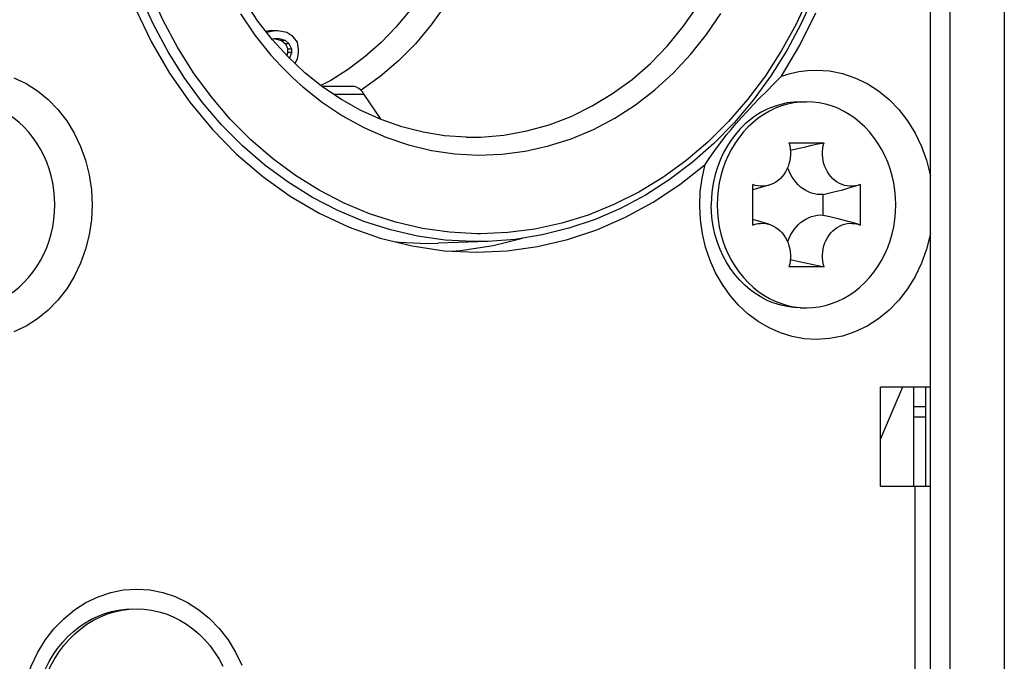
# Model space of a CAD drawing. Extents: x 0 to 420, y 0 to 297.
# Tile 97 of 124: x 274.37 to 279.34, y 165.31 to 168.55. Entities that reach past the tile are written whole.
import ezdxf

# ---------------------------------------------------------------- set-up
doc = ezdxf.new("R2010")
doc.units = 0
doc.header["$LTSCALE"] = 23.1
doc.layers.get('0').update_dxf_attribs({"linetype": 'CONTINUOUS'})
doc.layers.add('02___PRT_ALL_AXES', color=7, linetype='CONTINUOUS')
doc.layers.add('AXES', color=7, linetype='CONTINUOUS')

msp = doc.modelspace()

# ---------------------------------------------------------------- linework, layer by layer
at = {"color": 7, "linetype": 'CONTINUOUS'}
for p, q in [((278.965396, 160.850458), (278.965396, 171.730458)), ((279.065396, 160.850458), (279.065396, 171.730458)), ((279.338601, 171.730458), (279.338601, 160.850458)), ((275.639293, 168.490458), (275.612918, 168.485521)), ((275.613827, 168.481947), (275.659293, 168.490458)), ((275.639293, 168.490458), (275.672283, 168.490458)), ((275.672283, 168.490458), (275.71775, 168.481947)), ((275.71775, 168.481947), (275.74373, 168.464926)), ((275.652798, 168.447904), (275.643982, 168.445594)), ((275.678779, 168.447904), (275.652798, 168.447904)), ((275.658779, 168.447904), (275.691254, 168.439394)), ((275.711254, 168.439394), (275.678779, 168.447904)), ((275.711254, 168.439394), (275.691254, 168.439394)), ((275.691254, 168.439394), (275.71074, 168.422372)), ((275.73074, 168.422372), (275.711254, 168.439394)), ((275.74373, 168.464926), (275.769711, 168.430883)), ((275.769711, 168.430883), (275.776206, 168.396841)), ((275.71074, 168.422372), (275.72373, 168.396841)), ((275.73074, 168.422372), (275.71074, 168.422372)), ((275.72373, 168.379819), (275.72373, 168.396841)), ((275.74373, 168.396841), (275.72373, 168.396841)), ((275.74373, 168.396841), (275.73074, 168.422372)), ((275.74373, 168.379819), (275.74373, 168.396841)), ((275.776206, 168.396841), (275.776206, 168.379819)), ((275.72373, 168.379819), (275.717756, 168.364162)), ((275.74373, 168.379819), (275.72373, 168.379819)), ((275.732172, 168.349528), (275.74373, 168.379819)), ((275.769711, 168.345777), (275.758844, 168.324418)), ((275.776206, 168.379819), (275.769711, 168.345777)), ((276.189545, 168.258086), (276.092575, 168.188487)), ((276.048971, 168.208363), (275.894911, 168.208363)), ((276.109152, 168.16809), (275.953834, 168.16809)), ((276.193957, 168.040281), (276.109152, 168.16809)), ((278.3404, 168.130458), (278.308274, 168.129128)), ((278.3104, 168.130458), (278.3404, 168.130458)), ((276.107109, 168.000665), (276.218147, 167.95174)), ((278.251894, 167.923863), (278.428906, 167.923863)), ((278.068983, 167.50826), (278.068983, 167.712655)), ((278.150353, 167.708874), (278.068983, 167.685293)), ((278.611817, 167.712655), (278.600686, 167.708876)), ((278.611817, 167.712655), (278.611817, 167.50826)), ((278.425303, 167.558911), (278.425303, 167.662004)), ((278.150353, 167.512041), (278.068983, 167.535622)), ((278.410087, 167.559115), (278.425303, 167.558911)), ((278.600687, 167.512041), (278.55375, 167.525607)), ((278.600686, 167.512039), (278.611817, 167.50826)), ((276.69567, 167.464428), (276.676564, 167.464542)), ((276.42567, 167.415694), (276.48261, 167.416725)), ((276.732731, 167.425424), (276.482611, 167.416688)), ((276.676019, 167.424434), (276.656554, 167.42455)), ((276.732731, 167.425424), (276.676019, 167.424434)), ((278.428906, 167.297052), (278.251894, 167.297052)), ((278.258641, 167.333957), (278.302636, 167.324224)), ((278.308274, 167.091787), (278.3404, 167.090458)), ((278.3104, 167.090458), (278.3404, 167.090458)), ((278.825277, 166.690458), (278.714271, 166.428944)), ((278.714271, 166.190458), (278.714271, 166.690458)), ((278.965396, 166.690458), (278.714271, 166.690458)), ((278.880537, 166.690458), (278.880537, 166.190458)), ((278.940537, 166.590458), (278.880537, 166.590458)), ((278.714271, 166.190458), (278.965396, 166.190458)), ((278.887477, 166.190458), (278.887477, 163.206548))]:
    msp.add_line(p, q, dxfattribs=at)
at = {"color": 3, "linetype": 'CONTINUOUS'}
msp.add_line((278.940537, 166.690458), (278.940537, 166.190458), dxfattribs=at)
at = {"color": 2, "linetype": 'CONTINUOUS'}
msp.add_line((278.880537, 166.540458), (278.940537, 166.540458), dxfattribs=at)
at = {"color": 7, "linetype": 'CONTINUOUS'}
for points in [[(276.676564, 167.464542), (276.539042, 167.472155), (276.403116, 167.491437), (276.268399, 167.522496), (276.136054, 167.565009), (276.006855, 167.618852), (275.881576, 167.68354), (275.761143, 167.75864), (275.645879, 167.843864), (275.536158, 167.939027), (275.432758, 168.043394), (275.336421, 168.156423), (275.247626, 168.277359), (275.166991, 168.405515), (275.094844, 168.540152), (275.03164, 168.680555), (274.97763, 168.825965), (274.933157, 168.975669), (274.898407, 169.128803), (274.873654, 169.284573), (274.858965, 169.442064)], [(276.670783, 168.915458), (276.641013, 168.842758), (276.583932, 168.728577), (276.518956, 168.620168), (276.446521, 168.518256), (276.367113, 168.423524), (276.281262, 168.336607), (276.189545, 168.258086)], [(276.656554, 167.42455), (276.516896, 167.432241), (276.378123, 167.451921), (276.241005, 167.483483), (276.106303, 167.526749), (275.974767, 167.581481), (275.847126, 167.647374), (275.72409, 167.724061), (275.606343, 167.811118), (275.494538, 167.908059), (275.389298, 168.014347), (275.291205, 168.129392), (275.200806, 168.252553), (275.118603, 168.383147), (275.045051, 168.520448), (274.980561, 168.663694)], [(276.623653, 167.951762), (276.514131, 167.959202), (276.405567, 167.976541), (276.298598, 168.003644), (276.193862, 168.040314), (276.091994, 168.086294), (275.993565, 168.141296), (275.899148, 168.204971), (275.80927, 168.276945), (275.724417, 168.356828), (275.645172, 168.444066), (275.572081, 168.538008), (275.505468, 168.638189)], [(278.352213, 168.662529), (278.287862, 168.522799), (278.214656, 168.389011), (278.133058, 168.261843), (278.043442, 168.142041), (277.946359, 168.030211), (277.842251, 167.927027), (277.73182, 167.833038), (277.615774, 167.748935), (277.49453, 167.674969), (277.368415, 167.611473), (277.238402, 167.558892), (277.105297, 167.517747), (276.969926, 167.488146), (276.833521, 167.470408), (276.69567, 167.464428)], [(278.377077, 168.666229), (278.313671, 168.525107), (278.241445, 168.389707), (278.160797, 168.260778), (278.072162, 168.139015), (277.976034, 168.025087), (277.872961, 167.919626), (277.763468, 167.823157), (277.64811, 167.736169), (277.527535, 167.659151), (277.402417, 167.592527), (277.273419, 167.536639), (277.141235, 167.491781), (277.006575, 167.458187), (276.870161, 167.43603), (276.732731, 167.425424)], [(274.956275, 168.597257), (275.03562, 168.431989), (275.126913, 168.275159), (275.229367, 168.127807), (275.342359, 167.991109), (275.46496, 167.865936), (275.596382, 167.753325), (275.735583, 167.653953), (275.881634, 167.568689), (276.033409, 167.497994), (276.189863, 167.442545), (276.34982, 167.402575), (276.511565, 167.378604), (276.67567, 167.370458)], [(276.350265, 168.609458), (276.338133, 168.592247), (276.268549, 168.507716), (276.193466, 168.429624), (276.11336, 168.358386), (276.028649, 168.294488), (275.939856, 168.238263), (275.890005, 168.212292)], [(276.623653, 167.951762), (276.69732, 167.95232), (276.813363, 167.962189), (276.928492, 167.98304), (277.04179, 168.014738), (277.152372, 168.05703), (277.259459, 168.109585), (277.362255, 168.171955), (277.460143, 168.243699), (277.552463, 168.324268), (277.638761, 168.413217), (277.718589, 168.510104), (277.791363, 168.614263)], [(278.214307, 168.259345), (278.307044, 168.415852), (278.387403, 168.579669)], [(275.483969, 168.574677), (275.557191, 168.467451), (275.638031, 168.366542)], [(276.218147, 167.95174), (276.332205, 167.913212), (276.448406, 167.885197), (276.565696, 167.867964), (276.683897, 167.861513), (276.802899, 167.865956), (276.921439, 167.881227), (277.038439, 167.907405), (277.153229, 167.944164), (277.264998, 167.991347), (277.373091, 168.048522), (277.476772, 168.115381), (277.575469, 168.191398), (277.668528, 168.276146), (277.755458, 168.369026), (277.835689, 168.469522), (277.908801, 168.576959)], [(275.638031, 168.366542), (275.663514, 168.337871), (275.689564, 168.309922), (275.71619, 168.282688), (275.743368, 168.256192), (275.771076, 168.230456), (275.799321, 168.205474)], [(278.214307, 168.259345), (278.257429, 168.272899), (278.301151, 168.282603), (278.345475, 168.288456), (278.3904, 168.290458)], [(278.3904, 168.290458), (278.456729, 168.286091), (278.521422, 168.273414), (278.58487, 168.252268), (278.645899, 168.223124), (278.703686, 168.186201), (278.757571, 168.142104), (278.806791, 168.091259), (278.850822, 168.034425), (278.889007, 167.972212), (278.92098, 167.905493), (278.946219, 167.83503), (278.964533, 167.761768), (278.965396, 167.755884)], [(274.341345, 168.252268), (274.402374, 168.223124), (274.460162, 168.186201), (274.514046, 168.142104), (274.563267, 168.091259), (274.607298, 168.034425), (274.645483, 167.972212), (274.677456, 167.905493), (274.702694, 167.83503), (274.721009, 167.761768), (274.732036, 167.686583), (274.735773, 167.610449), (274.732034, 167.534315), (274.721005, 167.459131), (274.70269, 167.38587), (274.67745, 167.315407), (274.645475, 167.248689), (274.607288, 167.186476), (274.563255, 167.129643), (274.514033, 167.078799), (274.460146, 167.034703), (274.402358, 166.997782), (274.341332, 166.968642)], [(277.828447, 167.813792), (277.848668, 167.843648), (277.869454, 167.873391), (277.890786, 167.902847), (277.91288, 167.932181), (277.935856, 167.961478), (277.959919, 167.990923), (277.985193, 168.020676), (278.011949, 168.051003), (278.040393, 168.082188), (278.070732, 168.114455), (278.103167, 168.148086), (278.137826, 168.183283), (278.174932, 168.220388), (278.214307, 168.259345)], [(275.799321, 168.205474), (275.897323, 168.127723), (275.999794, 168.059517), (276.107109, 168.000665)], [(276.109152, 168.16809), (276.10017, 168.18015), (276.090706, 168.190112), (276.0807, 168.198018), (276.07033, 168.203748), (276.059773, 168.207183), (276.048971, 168.208363)], [(274.547209, 167.610458), (274.546051, 167.647648), (274.542625, 167.684461), (274.536913, 167.72099), (274.528967, 167.756958), (274.518811, 167.792177), (274.506513, 167.826473), (274.49212, 167.859665), (274.47572, 167.891591), (274.457382, 167.922079), (274.437215, 167.950985), (274.415306, 167.978149), (274.391781, 168.003447), (274.366747, 168.026735), (274.340344, 168.047909), (274.312695, 168.066846), (274.283951, 168.083466), (274.254249, 168.097667), (274.223749, 168.109394), (274.1926, 168.118569), (274.160965, 168.125165), (274.129002, 168.129128), (274.096875, 168.130458)], [(278.3104, 168.130458), (278.276746, 168.129004), (278.243281, 168.12465), (278.210191, 168.11742), (278.177662, 168.107355), (278.145875, 168.094512), (278.115008, 168.078961), (278.085233, 168.060791), (278.056718, 168.040102), (278.029622, 168.01701), (278.004096, 167.991645), (277.980282, 167.964147), (277.958315, 167.934672), (277.938317, 167.903384), (277.9204, 167.870458), (277.904664, 167.836077), (277.891197, 167.800435), (277.880074, 167.76373), (277.871358, 167.726168), (277.865097, 167.68796), (277.861326, 167.649317), (277.860067, 167.610458)], [(278.308274, 168.129128), (278.276311, 168.125165), (278.244676, 168.118569), (278.213526, 168.109394), (278.183026, 168.097667), (278.153325, 168.083466), (278.12458, 168.066846), (278.096931, 168.047909), (278.070528, 168.026735), (278.045494, 168.003447), (278.021969, 167.978149), (278.000061, 167.950985), (277.979893, 167.922079), (277.961556, 167.891591), (277.945156, 167.859665), (277.930762, 167.826473), (277.918464, 167.792177), (277.908308, 167.756958), (277.900363, 167.72099), (277.89465, 167.684461), (277.891224, 167.647648), (277.890067, 167.610458)], [(278.790733, 167.610458), (278.789576, 167.647648), (278.786149, 167.684461), (278.780437, 167.72099), (278.772491, 167.756958), (278.762335, 167.792177), (278.750037, 167.826473), (278.735644, 167.859665), (278.719244, 167.891591), (278.700907, 167.922079), (278.680739, 167.950985), (278.65883, 167.978149), (278.635305, 168.003447), (278.610272, 168.026735), (278.583868, 168.047909), (278.55622, 168.066846), (278.527475, 168.083466), (278.497774, 168.097667), (278.467273, 168.109394), (278.436124, 168.118569), (278.404489, 168.125165), (278.372526, 168.129128), (278.3404, 168.130458)], [(278.251894, 167.923863), (278.255593, 167.908999), (278.258071, 167.893913), (278.259332, 167.878523), (278.259367, 167.863074), (278.258165, 167.847766), (278.255743, 167.832643), (278.252085, 167.817746), (278.247264, 167.803295), (278.241337, 167.789516), (278.234334, 167.776434), (278.226271, 167.7641), (278.217251, 167.752657), (278.207342, 167.742242), (278.19666, 167.732932), (278.185331, 167.724846), (278.173398, 167.718001), (278.160883, 167.712435), (278.150353, 167.708877)], [(278.258641, 167.886958), (278.302636, 167.896691), (278.335276, 167.90383), (278.367183, 167.910737), (278.398398, 167.917415), (278.428906, 167.923863)], [(278.600686, 167.708876), (278.598944, 167.708384), (278.585879, 167.705522), (278.572552, 167.704067), (278.559172, 167.704027), (278.545915, 167.705414), (278.532819, 167.708211), (278.519917, 167.712435), (278.507402, 167.718001), (278.495469, 167.724846), (278.484139, 167.732932), (278.473458, 167.742242), (278.463549, 167.752657), (278.454529, 167.7641), (278.446466, 167.776434), (278.439463, 167.789516), (278.433536, 167.803295), (278.428715, 167.817746), (278.425057, 167.832643), (278.422634, 167.847766), (278.421433, 167.863074), (278.421468, 167.878523), (278.422729, 167.893913), (278.425207, 167.908999), (278.428906, 167.923863)], [(276.67567, 167.370458), (276.830588, 167.377715), (276.983494, 167.399097), (277.134864, 167.434742), (277.283269, 167.484237), (277.427736, 167.547394), (277.567366, 167.623674), (277.700783, 167.712398), (277.828447, 167.813792)], [(278.3904, 166.930458), (278.328851, 166.93421), (278.268609, 166.945159), (278.209355, 166.963423), (278.152049, 166.988644), (278.09737, 167.020651), (278.045847, 167.058995), (277.998087, 167.103361), (277.954545, 167.153175), (277.915764, 167.207981), (277.882085, 167.26711), (277.853957, 167.329984), (277.831594, 167.395871), (277.815331, 167.464099), (277.805247, 167.533899), (277.801551, 167.604535), (277.804181, 167.675237), (277.813147, 167.744863), (277.828447, 167.813792)], [(278.425303, 167.662004), (278.410087, 167.6618), (278.395014, 167.663054), (278.380032, 167.665777), (278.365299, 167.669933), (278.35092, 167.675508), (278.336993, 167.682448), (278.323621, 167.690719), (278.310892, 167.700251), (278.298902, 167.710989), (278.28773, 167.722844), (278.277462, 167.735745), (278.268163, 167.74959), (278.259909, 167.764288), (278.252745, 167.779729), (278.246735, 167.79581), (278.24565, 167.799542)], [(278.150353, 167.708877), (278.147981, 167.708211), (278.134885, 167.705414), (278.121627, 167.704027), (278.108248, 167.704067), (278.094921, 167.705522), (278.081856, 167.708384), (278.068983, 167.712655)], [(278.425303, 167.662004), (278.458982, 167.670194), (278.491616, 167.678475), (278.523198, 167.686837), (278.55375, 167.695308), (278.600687, 167.708874)], [(274.096875, 167.090458), (274.129002, 167.091787), (274.160965, 167.09575), (274.1926, 167.102346), (274.223749, 167.111521), (274.254249, 167.123248), (274.283951, 167.137449), (274.312695, 167.154069), (274.340344, 167.173006), (274.366747, 167.19418), (274.391781, 167.217468), (274.415306, 167.242766), (274.437215, 167.26993), (274.457382, 167.298836), (274.47572, 167.329324), (274.49212, 167.36125), (274.506513, 167.394442), (274.518811, 167.428738), (274.528967, 167.463957), (274.536913, 167.499925), (274.542625, 167.536454), (274.546051, 167.573267), (274.547209, 167.610458)], [(278.3104, 167.090458), (278.276746, 167.091912), (278.243281, 167.096266), (278.210191, 167.103495), (278.177662, 167.11356), (278.145875, 167.126403), (278.115008, 167.141954), (278.085233, 167.160124), (278.056718, 167.180813), (278.029622, 167.203905), (278.004096, 167.229271), (277.980282, 167.256768), (277.958315, 167.286243), (277.938317, 167.317531), (277.9204, 167.350458), (277.904664, 167.384838), (277.891197, 167.42048), (277.880074, 167.457185), (277.871358, 167.494747), (277.865097, 167.532956), (277.861326, 167.571598), (277.860067, 167.610458)], [(277.890067, 167.610458), (277.891224, 167.573267), (277.89465, 167.536454), (277.900363, 167.499925), (277.908308, 167.463957), (277.918464, 167.428738), (277.930762, 167.394442), (277.945156, 167.36125), (277.961556, 167.329324), (277.979893, 167.298836), (278.000061, 167.26993), (278.021969, 167.242766), (278.045494, 167.217468), (278.070528, 167.19418), (278.096931, 167.173006), (278.12458, 167.154069), (278.153325, 167.137449), (278.183026, 167.123248), (278.213526, 167.111521), (278.244676, 167.102346), (278.276311, 167.09575), (278.308274, 167.091787)], [(278.3404, 167.090458), (278.372526, 167.091787), (278.404489, 167.09575), (278.436124, 167.102346), (278.467273, 167.111521), (278.497774, 167.123248), (278.527475, 167.137449), (278.55622, 167.154069), (278.583868, 167.173006), (278.610272, 167.19418), (278.635305, 167.217468), (278.65883, 167.242766), (278.680739, 167.26993), (278.700907, 167.298836), (278.719244, 167.329324), (278.735644, 167.36125), (278.750037, 167.394442), (278.762335, 167.428738), (278.772491, 167.463957), (278.780437, 167.499925), (278.786149, 167.536454), (278.789576, 167.573267), (278.790733, 167.610458)], [(278.24565, 167.421373), (278.246735, 167.425105), (278.252745, 167.441187), (278.259909, 167.456627), (278.268163, 167.471325), (278.277462, 167.48517), (278.28773, 167.498071), (278.298902, 167.509926), (278.310892, 167.520664), (278.323621, 167.530196), (278.336993, 167.538467), (278.35092, 167.545408), (278.365299, 167.550982), (278.380032, 167.555138), (278.395014, 167.557861), (278.410087, 167.559115)], [(278.425303, 167.558911), (278.458982, 167.550721), (278.491616, 167.54244), (278.523198, 167.534078), (278.55375, 167.525607)], [(278.068983, 167.50826), (278.081856, 167.512531), (278.094921, 167.515393), (278.108248, 167.516848), (278.121627, 167.516888), (278.134885, 167.515501), (278.147981, 167.512704), (278.150353, 167.512038)], [(278.150353, 167.512038), (278.160883, 167.50848), (278.173398, 167.502914), (278.185331, 167.496069), (278.19666, 167.487983), (278.207342, 167.478673), (278.217251, 167.468258), (278.226271, 167.456816), (278.234334, 167.444481), (278.241337, 167.431399), (278.247264, 167.41762), (278.252085, 167.403169), (278.255743, 167.388272), (278.258165, 167.373149), (278.259367, 167.357841), (278.259332, 167.342392), (278.258071, 167.327003), (278.255593, 167.311916), (278.251894, 167.297052)], [(278.428906, 167.297052), (278.425207, 167.311916), (278.422729, 167.327003), (278.421468, 167.342392), (278.421433, 167.357841), (278.422634, 167.373149), (278.425057, 167.388272), (278.428715, 167.403169), (278.433536, 167.41762), (278.439463, 167.431399), (278.446466, 167.444481), (278.454529, 167.456816), (278.463549, 167.468258), (278.473458, 167.478673), (278.484139, 167.487983), (278.495469, 167.496069), (278.507402, 167.502914), (278.519917, 167.50848), (278.532819, 167.512704), (278.545915, 167.515501), (278.559172, 167.516888), (278.572552, 167.516848), (278.585879, 167.515393), (278.598944, 167.512531), (278.600686, 167.512039)], [(278.965396, 167.465036), (278.96453, 167.459131), (278.946214, 167.38587), (278.920974, 167.315407), (278.889, 167.248689), (278.850813, 167.186476), (278.80678, 167.129643), (278.757557, 167.078799), (278.703671, 167.034703), (278.645882, 166.997782), (278.584856, 166.968642), (278.521412, 166.947499), (278.456724, 166.934823), (278.3904, 166.930458)], [(276.259782, 167.425073), (276.285281, 167.421777), (276.42567, 167.415694)], [(278.302636, 167.324224), (278.335276, 167.317085), (278.367183, 167.310178), (278.398398, 167.3035), (278.428906, 167.297052)], [(274.433415, 164.688205), (274.407172, 164.75923), (274.3882, 164.832263), (274.376446, 164.907785), (274.372066, 164.984349), (274.375254, 165.060991), (274.385831, 165.136745), (274.403801, 165.210621), (274.428798, 165.28172), (274.460633, 165.349071), (274.49878, 165.411898), (274.542877, 165.469316), (274.592239, 165.52069), (274.646299, 165.565224), (274.704347, 165.602515), (274.765836, 165.631983), (274.829714, 165.65336), (274.894594, 165.666127), (274.960939, 165.670458)], [(274.960939, 165.670458), (275.027269, 165.666091), (275.091961, 165.653414), (275.155409, 165.632268), (275.216438, 165.603124), (275.274226, 165.566201), (275.32811, 165.522104), (275.377331, 165.471259), (275.421362, 165.414425), (275.459547, 165.352212), (275.49152, 165.285493)]]:
    msp.add_lwpolyline(points, dxfattribs=at)
at = {"layer": '02___PRT_ALL_AXES', "color": 3, "linetype": 'CONTINUOUS'}
for p, q in [((276.759522, 167.404184), (276.907338, 167.442068)), ((276.593864, 167.379017), (276.759522, 167.404184)), ((276.549112, 167.37674), (276.593864, 167.379017))]:
    msp.add_line(p, q, dxfattribs=at)
at = {"layer": 'AXES', "color": 7, "linetype": 'CONTINUOUS'}
msp.add_line((274.923299, 165.56882), (274.960939, 165.570458), dxfattribs=at)
for points in [[(274.438645, 164.990458), (274.439925, 165.031843), (274.443759, 165.073015), (274.450127, 165.113764), (274.458996, 165.153883), (274.470322, 165.19317), (274.484046, 165.231423), (274.500098, 165.268448), (274.518396, 165.304055), (274.538848, 165.338064), (274.561348, 165.3703), (274.585782, 165.400601), (274.612025, 165.428811), (274.639944, 165.454788), (274.669397, 165.478398), (274.700233, 165.499522), (274.732295, 165.518053), (274.765419, 165.533894), (274.799438, 165.546967), (274.834178, 165.557205), (274.869462, 165.564555), (274.905109, 165.56898), (274.940939, 165.570458)], [(274.458659, 164.990733), (274.460049, 165.033801), (274.464261, 165.076901), (274.471238, 165.11952), (274.480966, 165.161414), (274.493366, 165.202355), (274.508393, 165.242107), (274.525939, 165.280458), (274.545929, 165.317179), (274.568229, 165.352082), (274.592736, 165.384953), (274.619292, 165.415628), (274.647767, 165.443914), (274.677987, 165.469676), (274.709795, 165.492746), (274.743002, 165.513019), (274.777433, 165.530358), (274.812885, 165.54469), (274.84917, 165.555909), (274.886076, 165.563979), (274.923299, 165.56882)], [(274.960939, 165.570458), (274.99858, 165.56882), (275.035802, 165.563979), (275.072709, 165.555909), (275.108993, 165.54469), (275.144446, 165.530358), (275.178877, 165.513019), (275.212084, 165.492746), (275.243892, 165.469676), (275.274111, 165.443914), (275.302587, 165.415628), (275.329143, 165.384953), (275.353649, 165.352082), (275.37595, 165.317179), (275.395939, 165.280458)]]:
    msp.add_lwpolyline(points, dxfattribs=at)

doc.saveas('drawing.dxf')
